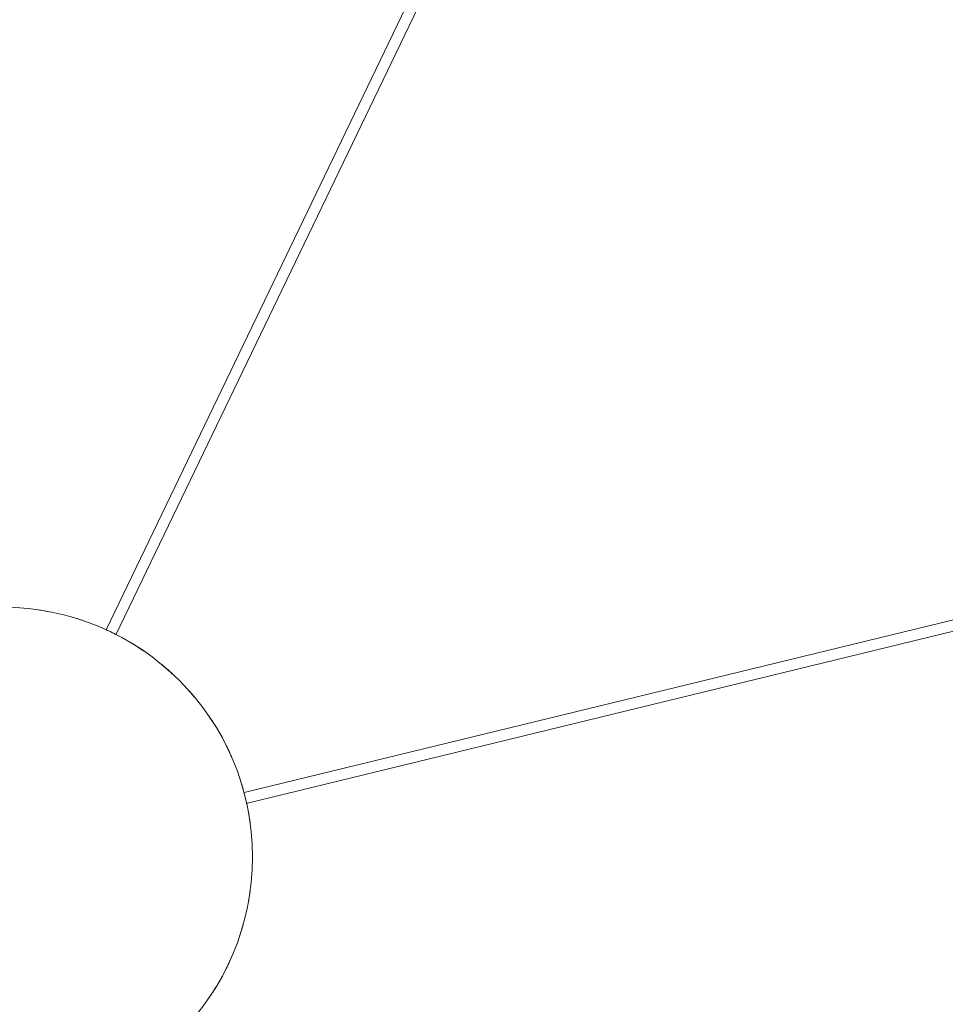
# Model space of a CAD drawing. Header units: millimetres. Extents: x 2868 to 11019, y -1415 to 7989.
# Tile 49 of 83: x 3998 to 4504, y 6513 to 7053. Entities that reach past the tile are written whole.
import ezdxf

# ---------------------------------------------------------------- set-up
doc = ezdxf.new("R2010")
doc.units = ezdxf.units.MM
doc.linetypes.add('Dash', pattern=[6, 3, -3])
doc.layers.add('A-ANNO-DIMS', color=7, linetype='Dash', lineweight=15, true_color=0xd2d2d2)
doc.layers.add('E-LITE-EQPM', color=7, linetype='Continuous', lineweight=20)

# ---------------------------------------------------------------- blocks, each defined once
blk = doc.blocks.new('64314-7L   _Suspended_tensor - 64314-44-7L SAMBA Black_ribbon beige pendant lamp ø450-7L-545827-Planta_PDF')
at = {"layer": 'E-LITE-EQPM'}
for p, q in [((133.23, -29.37), (764.23, -183.08)), ((762.81, -188.91), (132.06, -35.26)), ((61.83, -121.59), (343.43, -706.84)), ((338.02, -709.44), (56.54, -124.43))]:
    blk.add_line(p, q, dxfattribs=at)
for start, end in [(31.4387, 34.9273), (23.5273, 26.9461), (15.7108, 18.9297), (7.808, 10.6585), (349.3415, 352.192), (341.0703, 344.2892), (333.0539, 336.4727), (325.0727, 328.4961), (317.201, 320.7285), (309.2715, 312.799), (301.4387, 304.9273), (293.5273, 296.9461), (285.7108, 288.9297), (277.84, 280.5259)]:
    blk.add_arc((0, 0), 136.69, start, end, dxfattribs=at)

msp = doc.modelspace()

# ---------------------------------------------------------------- linework, layer by layer
at = {"layer": 'A-ANNO-DIMS', "color": 7, "true_color": 0xf0f0f0}
msp.add_circle((3988.61, 6594.11), 1121, dxfattribs=at)
at = {"layer": 'E-LITE-EQPM'}
msp.add_arc((3988.61, 6594.11), 136.69, 270, 90, dxfattribs=at)

# ---------------------------------------------------------------- block references
at = {"layer": 'E-LITE-EQPM', "extrusion": (0, 0, -1), "rotation": 179.9999950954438}
msp.add_blockref('64314-7L   _Suspended_tensor - 64314-44-7L SAMBA Black_ribbon beige pendant lamp ø450-7L-545827-Planta_PDF', (-3988.61, 6594.11), dxfattribs=at)

doc.saveas('drawing.dxf')
